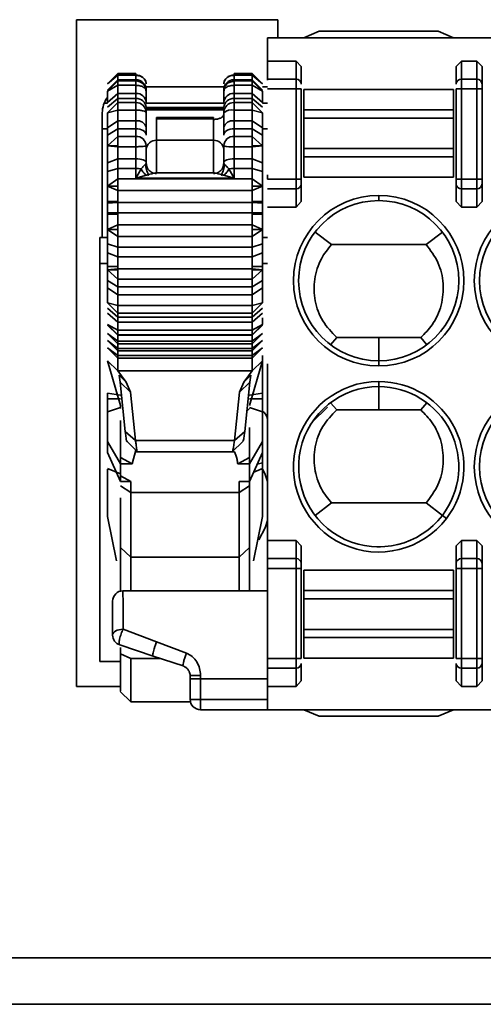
# Model space of a CAD drawing. Header units: millimetres. Extents: x 0 to 420, y 0 to 297.
# Tile 20 of 110: x 126.48 to 130.97, y 214.23 to 223.75. Entities that reach past the tile are written whole.
import ezdxf

# ---------------------------------------------------------------- set-up
doc = ezdxf.new("R2010")
doc.units = ezdxf.units.MM

msp = doc.modelspace()

# ---------------------------------------------------------------- linework, layer by layer
at = {"color": 7, "linetype": 'Continuous', "lineweight": 35}
for p, q in [((127.0286, 223.7514), (127.0286, 217.3014)), ((128.9786, 223.7514), (127.0286, 223.7514)), ((128.9786, 223.5764), (128.9786, 223.7514)), ((128.8786, 223.5764), (128.8786, 223.3516)), ((128.8786, 223.5764), (146.5819, 223.5764)), ((129.2286, 223.5764), (129.3786, 223.6389)), ((129.3786, 223.6389), (130.5286, 223.6389)), ((130.5286, 223.6389), (130.6786, 223.5764)), ((128.8786, 223.3516), (128.8786, 223.1753)), ((128.8786, 223.3516), (129.1536, 223.3516)), ((129.1536, 223.1753), (129.1536, 223.3516)), ((129.1536, 223.3516), (129.2036, 223.2983)), ((129.2036, 223.1283), (129.2036, 223.2983)), ((130.7036, 223.2983), (130.7536, 223.3516)), ((130.7036, 223.2983), (130.7036, 223.1283)), ((130.7536, 223.1753), (130.7536, 223.3516)), ((130.7536, 223.3516), (130.9036, 223.3516)), ((130.9036, 223.3516), (130.9036, 223.1753)), ((130.9036, 223.3516), (130.9536, 223.2983)), ((130.9536, 223.1283), (130.9536, 223.2983)), ((127.4286, 223.2316), (127.3286, 223.1316)), ((127.3286, 223.1316), (127.4286, 223.2135)), ((127.6036, 223.2316), (127.4286, 223.2316)), ((127.4286, 223.2135), (127.4286, 223.2316)), ((127.4286, 223.2135), (127.6036, 223.2135)), ((127.4286, 223.2135), (127.4286, 223.1703)), ((127.6036, 223.2135), (127.6036, 223.2316)), ((127.6036, 223.2135), (127.6036, 223.1703)), ((128.7286, 223.2316), (128.5536, 223.2316)), ((128.5536, 223.1703), (128.5536, 223.2135)), ((128.5536, 223.2135), (128.7286, 223.2135)), ((128.8286, 223.1316), (128.7286, 223.2316)), ((128.7286, 223.2316), (128.7286, 223.2135)), ((128.7286, 223.1703), (128.7286, 223.2135)), ((128.7286, 223.2135), (128.8286, 223.1316)), ((128.8786, 223.1753), (128.8786, 223.1671)), ((129.1536, 223.1753), (128.8786, 223.1753)), ((129.1536, 223.0813), (129.1536, 223.1753)), ((130.7536, 223.0813), (130.7536, 223.1753)), ((130.7536, 223.1753), (130.9036, 223.1753)), ((130.9036, 223.1753), (130.9036, 223.0813)), ((127.4286, 223.1703), (127.3286, 223.0712)), ((127.4286, 223.1592), (127.3286, 223.0592)), ((127.3286, 223.0592), (127.4286, 223.1165)), ((127.4286, 223.1592), (127.4286, 223.1703)), ((127.6036, 223.1703), (127.4286, 223.1703)), ((127.6036, 223.1592), (127.4286, 223.1592)), ((127.4286, 223.1165), (127.4286, 223.1592)), ((127.4286, 223.1165), (127.6036, 223.1165)), ((127.4286, 223.1165), (127.4286, 223.0383)), ((127.6036, 223.1165), (127.6036, 223.0383)), ((128.4536, 223.1014), (127.7036, 223.1014)), ((128.7286, 223.1703), (128.5536, 223.1703)), ((128.7286, 223.1592), (128.5536, 223.1592)), ((128.5536, 223.0383), (128.5536, 223.1165)), ((128.5536, 223.1165), (128.7286, 223.1165)), ((128.7286, 223.1703), (128.7286, 223.1592)), ((128.8286, 223.0712), (128.7286, 223.1703)), ((128.8286, 223.0592), (128.7286, 223.1592)), ((128.7286, 223.1592), (128.7286, 223.1165)), ((128.7286, 223.0383), (128.7286, 223.1165)), ((128.7286, 223.1165), (128.8286, 223.0592)), ((128.8786, 223.1014), (128.8286, 223.1014)), ((129.1536, 223.0813), (128.8786, 223.0813)), ((129.2036, 223.0813), (129.1536, 223.0813)), ((129.1536, 222.2091), (129.1536, 223.0813)), ((129.2036, 222.2091), (129.2036, 223.0813)), ((129.2286, 222.8779), (129.2286, 223.0764)), ((129.2286, 223.0764), (130.6786, 223.0764)), ((130.6786, 222.8779), (130.6786, 223.0764)), ((130.7036, 223.0813), (130.7536, 223.0813)), ((130.7036, 223.0813), (130.7036, 222.2091)), ((130.7536, 222.2091), (130.7536, 223.0813)), ((130.7536, 223.0813), (130.9036, 223.0813)), ((130.9036, 223.0813), (130.9536, 223.0813)), ((130.9036, 223.0813), (130.9036, 222.2091)), ((130.9536, 222.2091), (130.9536, 223.0813)), ((127.4286, 223.0383), (127.3286, 222.9498)), ((127.3286, 222.9037), (127.4286, 222.9882)), ((127.4286, 222.9882), (127.4286, 223.0383)), ((127.6036, 223.0383), (127.4286, 223.0383)), ((127.4286, 222.9882), (127.4286, 222.9505)), ((127.4286, 222.9882), (127.6036, 222.9882)), ((127.6036, 222.9882), (127.6036, 223.0383)), ((127.6036, 222.9882), (127.6036, 222.9505)), ((128.5536, 223.0383), (128.5536, 222.9882)), ((128.7286, 223.0383), (128.5536, 223.0383)), ((128.5536, 222.9505), (128.5536, 222.9882)), ((128.5536, 222.9882), (128.7286, 222.9882)), ((128.7286, 223.0383), (128.7286, 222.9882)), ((128.8286, 222.9498), (128.7286, 223.0383)), ((128.7286, 222.9505), (128.7286, 222.9882)), ((128.7286, 222.9882), (128.8286, 222.9037)), ((127.2965, 222.9441), (127.3286, 222.9441)), ((127.4286, 222.9505), (127.3286, 222.8509)), ((127.4286, 222.8766), (127.4286, 222.9505)), ((127.6036, 222.9505), (127.4286, 222.9505)), ((127.6036, 222.8766), (127.6036, 222.9505)), ((127.7036, 222.9441), (128.4536, 222.9441)), ((128.4536, 222.9023), (127.7036, 222.9023)), ((128.5536, 222.9505), (128.5536, 222.8766)), ((128.7286, 222.9505), (128.5536, 222.9505)), ((128.7286, 222.9505), (128.7286, 222.8766)), ((128.8286, 222.8509), (128.7286, 222.9505)), ((128.8286, 222.9441), (128.8786, 222.9441)), ((127.2786, 222.8514), (127.2786, 221.6441)), ((127.3286, 222.8509), (127.4286, 222.8766)), ((127.4286, 222.8766), (127.6036, 222.8766)), ((127.4286, 222.8766), (127.4286, 222.7728)), ((127.6036, 222.8766), (127.6036, 222.7728)), ((127.8021, 222.8044), (127.8033, 222.7932)), ((127.8021, 222.8044), (128.3552, 222.8044)), ((127.8033, 222.7932), (127.8036, 222.7869)), ((127.8033, 222.7932), (128.3536, 222.7932)), ((128.3536, 222.7932), (128.3552, 222.8044)), ((128.5536, 222.7728), (128.5536, 222.8766)), ((128.5536, 222.8766), (128.7286, 222.8766)), ((128.7286, 222.7728), (128.7286, 222.8766)), ((128.7286, 222.8766), (128.8286, 222.8509)), ((129.2286, 222.7991), (129.2286, 222.8779)), ((129.2286, 222.8779), (130.6786, 222.8779)), ((129.2286, 222.5037), (129.2286, 222.7991)), ((129.2286, 222.7991), (130.6786, 222.7991)), ((130.6786, 222.7991), (130.6786, 222.8779)), ((130.6786, 222.5037), (130.6786, 222.7991)), ((127.4286, 222.7728), (127.3286, 222.7055)), ((127.3286, 222.7055), (127.3286, 222.6349)), ((127.3286, 222.6349), (127.4286, 222.6961)), ((127.4286, 222.6961), (127.4286, 222.7728)), ((127.6036, 222.7728), (127.4286, 222.7728)), ((127.4286, 222.6961), (127.4286, 222.6223)), ((127.4286, 222.6961), (127.6036, 222.6961)), ((127.6036, 222.6961), (127.6036, 222.7728)), ((127.6036, 222.6961), (127.6036, 222.6223)), ((127.7036, 222.6349), (127.7036, 222.7055)), ((127.8036, 222.7869), (127.8036, 222.5846)), ((128.3536, 222.5846), (128.3536, 222.7868)), ((128.4536, 222.7055), (128.4536, 222.6349)), ((128.5536, 222.7728), (128.5536, 222.6961)), ((128.7286, 222.7728), (128.5536, 222.7728)), ((128.5536, 222.6223), (128.5536, 222.6961)), ((128.5536, 222.6961), (128.7286, 222.6961)), ((128.7286, 222.7728), (128.7286, 222.6961)), ((128.8286, 222.7055), (128.7286, 222.7728)), ((128.7286, 222.6223), (128.7286, 222.6961)), ((128.7286, 222.6961), (128.8286, 222.6349)), ((128.8286, 222.7055), (128.8286, 222.6349)), ((127.4286, 222.6223), (127.3286, 222.5316)), ((127.4286, 222.5316), (127.4286, 222.6223)), ((127.6036, 222.6223), (127.4286, 222.6223)), ((127.6036, 222.5228), (127.6036, 222.6223)), ((128.5536, 222.6223), (128.5536, 222.5228)), ((128.7286, 222.6223), (128.5536, 222.6223)), ((128.7286, 222.6223), (128.7286, 222.5316)), ((128.8286, 222.5316), (128.7286, 222.6223)), ((127.3286, 222.5007), (127.3286, 222.5316)), ((127.3286, 222.5316), (127.4286, 222.5228)), ((127.3286, 222.5316), (127.4286, 222.5316)), ((127.4286, 222.5316), (127.4286, 222.5228)), ((127.4286, 222.5228), (127.4286, 222.4058)), ((127.4286, 222.5228), (127.6036, 222.5228)), ((127.6036, 222.5228), (127.6036, 222.4058)), ((127.8036, 222.5846), (128.3536, 222.5846)), ((128.5536, 222.4058), (128.5536, 222.5228)), ((128.5536, 222.5228), (128.7286, 222.5228)), ((128.7286, 222.5228), (128.8286, 222.5316)), ((128.7286, 222.5316), (128.8286, 222.5316)), ((128.7286, 222.5228), (128.7286, 222.5316)), ((128.7286, 222.4058), (128.7286, 222.5228)), ((128.8286, 222.5316), (128.8286, 222.5007)), ((127.3286, 222.5007), (127.3286, 222.3679)), ((128.8286, 222.5007), (128.8286, 222.3679)), ((129.2286, 222.4248), (129.2286, 222.5037)), ((130.6786, 222.5037), (129.2286, 222.5037)), ((129.2286, 222.2264), (129.2286, 222.4248)), ((129.2286, 222.4248), (130.6786, 222.4248)), ((130.6786, 222.4248), (130.6786, 222.5037)), ((130.6786, 222.2264), (130.6786, 222.4248)), ((127.4286, 222.4058), (127.3286, 222.3679)), ((127.3286, 222.3679), (127.3286, 222.2813)), ((127.4286, 222.3118), (127.4286, 222.4058)), ((127.6036, 222.4058), (127.4286, 222.4058)), ((127.6036, 222.3118), (127.6036, 222.4058)), ((127.7036, 222.3679), (127.7036, 222.3595)), ((127.7036, 222.3595), (127.7036, 222.3406)), ((128.4536, 222.3679), (128.4536, 222.3595)), ((128.4536, 222.3595), (128.4536, 222.3406)), ((128.5536, 222.4058), (128.5536, 222.3118)), ((128.7286, 222.4058), (128.5536, 222.4058)), ((128.7286, 222.4058), (128.7286, 222.3118)), ((128.8286, 222.3679), (128.7286, 222.4058)), ((128.8286, 222.3679), (128.8286, 222.2813)), ((127.3286, 222.2813), (127.4286, 222.3118)), ((127.4286, 222.2108), (127.4286, 222.3118)), ((127.4286, 222.3118), (127.6036, 222.3118)), ((127.6036, 222.3118), (127.6036, 222.2194)), ((127.6036, 222.2194), (127.625, 222.2566)), ((127.7046, 222.2476), (127.6036, 222.2194)), ((127.6036, 222.2194), (128.5536, 222.2194)), ((127.625, 222.2566), (127.6541, 222.3076)), ((127.7245, 222.2402), (127.7233, 222.2483)), ((128.3654, 222.2683), (127.792, 222.2683)), ((128.434, 222.2483), (128.4328, 222.2402)), ((128.5536, 222.2194), (128.4527, 222.2476)), ((128.5032, 222.3076), (128.5536, 222.2194)), ((128.5536, 222.2194), (128.5536, 222.3118)), ((128.5536, 222.3118), (128.7286, 222.3118)), ((128.7286, 222.2108), (128.7286, 222.3118)), ((128.7286, 222.3118), (128.8286, 222.2813)), ((128.8786, 222.2513), (128.8786, 222.2091)), ((130.6786, 222.2264), (129.2286, 222.2264)), ((127.4286, 222.2108), (127.3286, 222.14)), ((127.4286, 222.14), (127.3286, 222.14)), ((127.3286, 222.14), (127.4286, 222.0976)), ((128.7286, 222.2108), (127.4286, 222.2108)), ((127.4286, 222.2108), (127.4286, 222.14)), ((127.4286, 222.14), (127.4286, 222.0976)), ((128.7286, 222.2108), (128.7286, 222.14)), ((128.8286, 222.14), (128.7286, 222.2108)), ((128.7286, 222.14), (128.7286, 222.0976)), ((128.8286, 222.14), (128.7286, 222.14)), ((128.7286, 222.0976), (128.8286, 222.14)), ((129.1536, 222.2091), (128.8786, 222.2091)), ((129.1536, 222.1151), (129.1536, 222.2091)), ((129.2036, 222.2091), (129.1536, 222.2091)), ((129.2036, 221.9921), (129.2036, 222.1621)), ((130.7536, 222.2091), (130.7036, 222.2091)), ((130.7036, 222.1621), (130.7036, 221.9921)), ((130.7536, 222.1151), (130.7536, 222.2091)), ((130.9036, 222.2091), (130.7536, 222.2091)), ((130.9036, 222.1151), (130.9036, 222.2091)), ((130.9536, 222.2091), (130.9036, 222.2091)), ((130.9536, 221.9921), (130.9536, 222.1621)), ((127.4286, 222.0976), (128.7286, 222.0976)), ((127.4286, 221.9917), (127.4286, 222.0976)), ((128.7286, 221.9917), (128.7286, 222.0976)), ((129.1536, 222.1151), (128.8786, 222.1151)), ((129.1536, 221.9389), (129.1536, 222.1151)), ((129.9536, 222.0014), (129.9536, 222.0514)), ((130.9036, 222.1151), (130.7536, 222.1151)), ((130.7536, 221.9389), (130.7536, 222.1151)), ((130.9036, 221.9389), (130.9036, 222.1151)), ((127.4286, 221.9917), (127.3286, 221.9917)), ((127.3286, 221.9777), (127.3286, 221.9917)), ((127.4286, 221.9817), (127.3286, 221.9777)), ((127.3286, 221.9777), (127.3286, 221.9316)), ((127.4286, 221.9917), (127.4286, 221.9817)), ((128.7286, 221.9817), (127.4286, 221.9817)), ((127.4286, 221.9817), (127.4286, 221.8816)), ((128.7286, 221.9817), (128.7286, 221.9917)), ((128.8286, 221.9917), (128.7286, 221.9917)), ((128.7286, 221.9817), (128.7286, 221.8816)), ((128.8286, 221.9777), (128.7286, 221.9817)), ((128.8286, 221.9917), (128.8286, 221.9777)), ((128.8286, 221.9777), (128.8286, 221.9316)), ((129.1536, 221.9389), (128.8786, 221.9389)), ((129.2036, 221.9921), (129.1536, 221.9389)), ((130.7536, 221.9389), (130.7036, 221.9921)), ((130.9036, 221.9389), (130.7536, 221.9389)), ((130.9536, 221.9921), (130.9036, 221.9389)), ((127.3286, 221.9316), (127.3286, 221.8856)), ((127.3286, 221.8856), (127.4286, 221.8816)), ((127.3286, 221.8715), (127.3286, 221.8856)), ((127.3286, 221.8715), (127.4286, 221.8715)), ((127.4286, 221.8816), (127.4286, 221.8715)), ((127.4286, 221.8816), (128.7286, 221.8816)), ((127.4286, 221.7656), (127.4286, 221.8715)), ((128.7286, 221.8816), (128.8286, 221.8856)), ((128.7286, 221.8816), (128.7286, 221.8715)), ((128.7286, 221.7656), (128.7286, 221.8715)), ((128.7286, 221.8715), (128.8286, 221.8715)), ((128.8286, 221.9316), (128.8286, 221.8856)), ((128.8286, 221.8856), (128.8286, 221.8715)), ((127.4286, 221.7656), (127.3286, 221.7232)), ((128.7286, 221.7656), (127.4286, 221.7656)), ((127.4286, 221.7656), (127.4286, 221.7232)), ((128.7286, 221.7656), (128.7286, 221.7232)), ((128.8286, 221.7232), (128.7286, 221.7656)), ((127.4286, 221.7232), (127.3286, 221.7232)), ((127.3286, 221.7232), (127.4286, 221.6524)), ((127.4286, 221.7232), (127.4286, 221.6524)), ((127.4286, 221.6524), (128.7286, 221.6524)), ((127.4286, 221.5515), (127.4286, 221.6524)), ((128.7286, 221.7232), (128.7286, 221.6524)), ((128.8286, 221.7232), (128.7286, 221.7232)), ((128.7286, 221.6524), (128.8286, 221.7232)), ((128.7286, 221.5515), (128.7286, 221.6524)), ((129.3377, 221.6968), (129.4954, 221.5764)), ((130.5695, 221.6968), (130.4119, 221.5764)), ((127.2556, 221.6441), (127.3286, 221.6441)), ((127.4286, 221.5515), (127.3286, 221.5819)), ((127.3286, 221.5819), (127.3286, 221.4953)), ((128.8286, 221.5819), (128.7286, 221.5515)), ((128.8286, 221.6441), (128.8786, 221.6441)), ((128.8286, 221.5819), (128.8286, 221.4953)), ((129.4954, 221.5764), (130.4119, 221.5764)), ((127.3286, 221.4953), (127.4286, 221.4574)), ((127.3286, 221.4953), (127.3286, 221.3625)), ((128.7286, 221.5515), (127.4286, 221.5515)), ((127.4286, 221.5515), (127.4286, 221.4574)), ((127.4286, 221.4574), (128.7286, 221.4574)), ((127.4286, 221.3625), (127.4286, 221.4574)), ((128.7286, 221.5515), (128.7286, 221.4574)), ((128.7286, 221.4574), (128.8286, 221.4953)), ((128.7286, 221.3625), (128.7286, 221.4574)), ((128.8286, 221.4953), (128.8286, 221.3625)), ((127.2556, 221.3941), (127.2556, 217.5441)), ((127.3286, 221.3316), (127.3286, 221.3625)), ((127.4286, 221.3625), (127.3286, 221.3625)), ((127.4286, 221.3625), (127.4286, 221.3405)), ((128.7286, 221.3625), (128.7286, 221.3405)), ((128.8286, 221.3625), (128.7286, 221.3625)), ((128.8286, 221.3625), (128.8286, 221.3316)), ((127.4286, 221.3405), (127.3286, 221.3316)), ((127.4286, 221.3316), (127.3286, 221.3316)), ((127.3286, 221.3316), (127.4286, 221.2409)), ((128.7286, 221.3405), (127.4286, 221.3405)), ((127.4286, 221.3316), (127.4286, 221.3405)), ((127.4286, 221.3316), (127.4286, 221.2409)), ((128.7286, 221.3316), (128.7286, 221.3405)), ((128.8286, 221.3316), (128.7286, 221.3405)), ((128.7286, 221.3316), (128.7286, 221.2409)), ((128.8286, 221.3316), (128.7286, 221.3316)), ((128.7286, 221.2409), (128.8286, 221.3316)), ((127.3286, 221.2283), (127.3286, 221.1577)), ((127.4286, 221.1671), (127.3286, 221.2283)), ((127.4286, 221.2409), (128.7286, 221.2409)), ((127.4286, 221.1671), (127.4286, 221.2409)), ((128.7286, 221.1671), (128.7286, 221.2409)), ((128.8286, 221.2283), (128.7286, 221.1671)), ((128.8286, 221.2283), (128.8286, 221.1577)), ((127.3286, 221.1577), (127.4286, 221.0904)), ((128.7286, 221.1671), (127.4286, 221.1671)), ((127.4286, 221.1671), (127.4286, 221.0904)), ((127.4286, 221.0904), (128.7286, 221.0904)), ((127.4286, 220.9866), (127.4286, 221.0904)), ((128.7286, 221.1671), (128.7286, 221.0904)), ((128.7286, 221.0904), (128.8286, 221.1577)), ((128.7286, 220.9866), (128.7286, 221.0904)), ((127.4286, 220.9866), (127.3286, 221.0124)), ((127.3286, 221.0124), (127.4286, 220.9127)), ((128.7286, 220.9866), (127.4286, 220.9866)), ((127.4286, 220.9866), (127.4286, 220.9127)), ((128.8286, 221.0124), (128.7286, 220.9866)), ((128.7286, 220.9127), (128.8286, 221.0124)), ((128.7286, 220.9866), (128.7286, 220.9127)), ((127.4286, 220.875), (127.3286, 220.9595)), ((127.3286, 220.9135), (127.4286, 220.8249)), ((127.4286, 220.9127), (128.7286, 220.9127)), ((127.4286, 220.875), (127.4286, 220.9127)), ((128.8286, 220.9595), (128.7286, 220.875)), ((128.7286, 220.8249), (128.8286, 220.9135)), ((128.7286, 220.875), (128.7286, 220.9127)), ((127.3286, 220.804), (127.4286, 220.704)), ((127.4286, 220.7467), (127.3286, 220.804)), ((127.3286, 220.7971), (127.4286, 220.6986)), ((128.7286, 220.875), (127.4286, 220.875)), ((127.4286, 220.875), (127.4286, 220.8249)), ((127.4286, 220.8249), (128.7286, 220.8249)), ((127.4286, 220.7467), (127.4286, 220.8249)), ((128.7286, 220.875), (128.7286, 220.8249)), ((128.7286, 220.7467), (128.7286, 220.8249)), ((128.7286, 220.704), (128.8286, 220.804)), ((128.8286, 220.804), (128.7286, 220.7467)), ((128.7286, 220.6986), (128.8286, 220.7971)), ((127.4286, 220.6411), (127.3286, 220.7166)), ((127.3286, 220.7166), (127.3293, 220.716)), ((127.3293, 220.7159), (127.4286, 220.6166)), ((128.7286, 220.7467), (127.4286, 220.7467)), ((127.4286, 220.7467), (127.4286, 220.704)), ((127.4286, 220.704), (128.7286, 220.704)), ((127.4286, 220.704), (127.4286, 220.6986)), ((127.4286, 220.6986), (128.7286, 220.6986)), ((127.4286, 220.6411), (127.4286, 220.6986)), ((128.7286, 220.7467), (128.7286, 220.704)), ((128.8286, 220.7166), (128.7286, 220.6411)), ((128.7286, 220.6166), (128.828, 220.7159)), ((128.7286, 220.704), (128.7286, 220.6986)), ((128.7286, 220.6411), (128.7286, 220.6986)), ((128.828, 220.716), (128.8286, 220.7166)), ((127.4286, 220.5716), (127.3286, 220.6471)), ((127.3286, 220.6471), (127.3293, 220.6465)), ((127.3293, 220.6464), (127.4286, 220.5471)), ((128.7286, 220.6411), (127.4286, 220.6411)), ((127.4286, 220.6411), (127.4286, 220.6166)), ((127.4286, 220.6166), (128.7286, 220.6166)), ((127.4286, 220.5716), (127.4286, 220.6166)), ((128.8286, 220.6471), (128.7286, 220.5716)), ((128.7286, 220.5471), (128.828, 220.6464)), ((128.7286, 220.6411), (128.7286, 220.6166)), ((128.7286, 220.5716), (128.7286, 220.6166)), ((128.828, 220.6465), (128.8286, 220.6471)), ((129.5475, 220.6764), (129.488, 220.6068)), ((129.9536, 220.6764), (129.5475, 220.6764)), ((129.9536, 220.6764), (129.9536, 220.4514)), ((130.3598, 220.6764), (129.9536, 220.6764)), ((130.3598, 220.6764), (130.4193, 220.6069)), ((127.4286, 220.5022), (127.3286, 220.5777)), ((127.3286, 220.5777), (127.3293, 220.5771)), ((127.3293, 220.577), (127.4286, 220.4777)), ((128.7286, 220.5716), (127.4286, 220.5716)), ((127.4286, 220.5716), (127.4286, 220.5471)), ((127.4286, 220.5471), (128.7286, 220.5471)), ((127.4286, 220.5022), (127.4286, 220.5471)), ((128.8286, 220.5777), (128.7286, 220.5022)), ((128.7286, 220.4777), (128.828, 220.577)), ((128.7286, 220.5716), (128.7286, 220.5471)), ((128.7286, 220.5022), (128.7286, 220.5471)), ((128.828, 220.5771), (128.8286, 220.5777)), ((127.3286, 220.4518), (127.4283, 220.354)), ((127.4536, 220.0177), (127.3286, 220.4518)), ((127.4286, 220.4971), (127.4283, 220.3537)), ((128.7286, 220.5022), (127.4286, 220.5022)), ((127.4286, 220.5022), (127.4286, 220.4777)), ((127.4286, 220.4777), (128.7286, 220.4777)), ((128.8286, 220.4518), (128.7036, 220.0177)), ((128.7286, 220.5022), (128.7286, 220.4777)), ((128.7286, 220.4971), (128.7289, 220.354)), ((128.8287, 220.4518), (128.7289, 220.354)), ((128.8286, 220.5014), (128.8286, 220.1375)), ((128.8786, 220.4218), (128.8786, 218.7138)), ((129.9536, 220.4014), (129.9536, 220.4514)), ((128.729, 220.3543), (127.4283, 220.3543)), ((127.4283, 220.3543), (127.51, 220.2454)), ((128.7289, 220.354), (128.6473, 220.2454)), ((127.4406, 220.3123), (127.51, 220.2454)), ((127.4406, 220.3123), (127.4511, 220.2445)), ((127.4511, 220.2445), (127.5519, 220.1473)), ((127.4511, 220.2445), (127.5008, 219.7685)), ((127.51, 220.2454), (127.5519, 220.1473)), ((128.6054, 220.1473), (128.6473, 220.2454)), ((128.7062, 220.2445), (128.6054, 220.1473)), ((128.6473, 220.2454), (128.7167, 220.3123)), ((128.7062, 220.2445), (128.6565, 219.7685)), ((128.7167, 220.3123), (128.7062, 220.2445)), ((129.9536, 220.2514), (129.9536, 220.2014)), ((127.3286, 220.1375), (127.3286, 220.0843)), ((127.3286, 220.1375), (127.4536, 220.1198)), ((127.5519, 220.1473), (127.6006, 219.6805)), ((128.6054, 220.1473), (128.5566, 219.6805)), ((128.7036, 220.1198), (128.8286, 220.1375)), ((128.8286, 220.1375), (128.8286, 220.0843)), ((129.9536, 220.2014), (129.9536, 219.9764)), ((127.3286, 220.0843), (127.4536, 220.0843)), ((128.7036, 220.0843), (128.8286, 220.0843)), ((128.8286, 220.0843), (128.8286, 219.9569)), ((129.488, 220.0459), (129.5474, 219.9764)), ((130.4193, 220.0459), (130.3598, 219.9764)), ((127.3286, 219.9569), (127.4536, 219.9993)), ((127.3286, 219.9569), (127.3286, 219.6716)), ((127.4536, 219.99), (127.4536, 220.0177)), ((128.7036, 219.9993), (128.8286, 219.9569)), ((128.8286, 219.9569), (128.8286, 219.6716)), ((129.4567, 220.0046), (129.3098, 219.8577)), ((129.9536, 219.9764), (129.5474, 219.9764)), ((130.3598, 219.9764), (129.9536, 219.9764)), ((127.5008, 219.7685), (127.6006, 219.6805)), ((128.5566, 219.6805), (128.6565, 219.7685)), ((128.7036, 219.8053), (128.7036, 219.5176)), ((127.3286, 219.6716), (127.4536, 219.454)), ((127.3286, 219.563), (127.3286, 219.6715)), ((127.5191, 219.6706), (127.6204, 219.5702)), ((128.5567, 219.6805), (127.6006, 219.6805)), ((128.536, 219.5705), (128.6378, 219.6713)), ((128.7036, 219.454), (128.8286, 219.6716)), ((128.8286, 219.6716), (128.8286, 219.563)), ((127.4536, 219.2836), (127.3286, 219.563)), ((127.5682, 219.454), (127.602, 219.5885)), ((127.5997, 219.5698), (128.5582, 219.5698)), ((128.8286, 219.563), (128.7036, 219.2836)), ((128.8286, 219.563), (128.8286, 219.541)), ((127.5682, 219.454), (127.4536, 219.5176)), ((127.4536, 219.454), (127.4536, 219.5176)), ((128.5891, 219.454), (128.7036, 219.5176)), ((128.7036, 219.454), (128.7036, 219.5176)), ((128.8286, 219.541), (128.8286, 219.4644)), ((128.8286, 219.4644), (128.8286, 219.4086)), ((127.3274, 219.4091), (127.4536, 219.3586)), ((127.3286, 219.4029), (127.3286, 218.945)), ((127.4536, 219.2836), (127.4536, 219.454)), ((127.4536, 219.454), (127.5682, 219.454)), ((128.5891, 219.454), (128.7036, 219.454)), ((128.7036, 219.2836), (128.7036, 219.454)), ((128.7445, 219.375), (128.8286, 219.4086)), ((128.8286, 219.4086), (128.8286, 219.4029)), ((128.8286, 219.4029), (128.8286, 218.945)), ((127.4536, 219.3384), (127.5557, 219.2836)), ((127.5557, 219.2836), (127.4536, 219.2836)), ((127.5536, 219.1786), (127.5557, 219.2836)), ((128.6016, 219.2836), (128.6036, 219.1786)), ((128.7036, 219.2836), (128.6016, 219.2836)), ((128.7036, 219.2836), (128.7036, 219.2431)), ((127.5536, 219.1786), (127.4536, 219.2431)), ((128.6036, 219.1786), (127.5536, 219.1786)), ((127.5536, 219.1786), (127.5536, 218.5512)), ((128.7036, 219.2431), (128.6036, 219.1786)), ((128.6036, 219.1786), (128.6036, 218.5512)), ((128.7036, 219.2431), (128.7036, 218.644)), ((129.4954, 219.0764), (129.3377, 218.956)), ((129.4954, 219.0764), (130.4119, 219.0764)), ((130.4119, 219.0764), (130.5695, 218.956)), ((127.4144, 218.5171), (127.3286, 218.945)), ((128.8286, 218.945), (128.7429, 218.5171)), ((130.5696, 218.956), (130.6093, 218.9256)), ((128.8786, 218.7138), (128.8786, 218.5376)), ((128.8786, 218.7138), (129.1536, 218.7138)), ((129.1536, 218.5376), (129.1536, 218.7138)), ((129.1536, 218.7138), (129.2036, 218.6606)), ((130.7036, 218.6606), (130.7536, 218.7138)), ((130.7536, 218.7138), (130.7536, 218.5376)), ((130.7536, 218.7138), (130.9036, 218.7138)), ((130.9036, 218.7138), (130.9036, 218.5376)), ((130.9036, 218.7138), (130.9536, 218.6606)), ((127.4536, 218.644), (127.5536, 218.5512)), ((128.6036, 218.5512), (128.7036, 218.644)), ((128.7036, 218.644), (128.7036, 218.2264)), ((129.2036, 218.4906), (129.2036, 218.6606)), ((129.9713, 218.6516), (129.936, 218.6516)), ((130.7036, 218.6606), (130.7036, 218.4906)), ((130.9536, 218.4906), (130.9536, 218.6606)), ((127.5536, 218.5512), (128.6036, 218.5512)), ((127.5536, 218.2264), (127.5536, 218.5512)), ((128.6036, 218.2264), (128.6036, 218.5512)), ((128.8786, 218.5376), (128.8786, 218.4436)), ((129.1536, 218.5376), (128.8786, 218.5376)), ((129.1536, 218.4436), (129.1536, 218.5376)), ((130.7536, 218.5376), (130.7536, 218.4436)), ((130.7536, 218.5376), (130.9036, 218.5376)), ((130.9036, 218.5376), (130.9036, 218.4436)), ((128.8786, 218.4436), (128.8786, 217.5714)), ((129.1536, 218.4436), (128.8786, 218.4436)), ((129.2036, 218.4436), (129.1536, 218.4436)), ((129.1536, 217.5714), (129.1536, 218.4436)), ((129.2036, 217.5714), (129.2036, 218.4436)), ((129.2286, 218.4264), (129.2286, 218.2279)), ((129.2286, 218.4264), (130.6786, 218.4264)), ((130.6786, 218.4264), (130.6786, 218.2279)), ((130.7036, 218.4436), (130.7536, 218.4436)), ((130.7036, 218.4436), (130.7036, 217.5714)), ((130.7536, 217.5714), (130.7536, 218.4436)), ((130.7536, 218.4436), (130.9036, 218.4436)), ((130.9036, 218.4436), (130.9536, 218.4436)), ((130.9036, 218.4436), (130.9036, 217.5714)), ((130.9536, 217.5714), (130.9536, 218.4436)), ((127.4786, 218.2264), (128.8786, 218.2264)), ((129.2286, 218.2279), (129.2286, 218.1491)), ((130.6786, 218.2279), (129.2286, 218.2279)), ((130.6786, 218.2279), (130.6786, 218.1491)), ((129.2286, 218.1491), (129.2286, 217.8537)), ((129.2286, 218.1491), (130.6786, 218.1491)), ((130.6786, 218.1491), (130.6786, 217.8537)), ((127.4787, 217.8547), (127.8023, 217.7324)), ((129.2286, 217.8537), (129.2286, 217.7748)), ((130.6786, 217.8537), (129.2286, 217.8537)), ((130.6786, 217.8537), (130.6786, 217.7748)), ((129.2286, 217.7748), (129.2286, 217.5764)), ((130.6786, 217.7748), (129.2286, 217.7748)), ((130.6786, 217.7748), (130.6786, 217.5764)), ((127.7707, 217.5957), (127.447, 217.7036)), ((127.4536, 217.6774), (127.4536, 217.6159)), ((127.7866, 217.6891), (127.7793, 217.6647)), ((127.7886, 217.6952), (127.7866, 217.6891)), ((127.8023, 217.7324), (128.0919, 217.623)), ((127.5536, 217.572), (127.4536, 217.6159)), ((127.5536, 217.572), (127.5536, 217.1514)), ((127.7707, 217.5957), (128.0603, 217.4992)), ((128.0829, 217.5971), (128.0919, 217.623)), ((128.8786, 217.5714), (128.8786, 217.4774)), ((129.1536, 217.5714), (128.8786, 217.5714)), ((129.1536, 217.4774), (129.1536, 217.5714)), ((129.2036, 217.5714), (129.1536, 217.5714)), ((130.6786, 217.5764), (129.2286, 217.5764)), ((130.7536, 217.5714), (130.7036, 217.5714)), ((130.7536, 217.4774), (130.7536, 217.5714)), ((130.9036, 217.5714), (130.7536, 217.5714)), ((130.9036, 217.5714), (130.9036, 217.4774)), ((130.9536, 217.5714), (130.9036, 217.5714)), ((127.2556, 217.5441), (127.4536, 217.5441)), ((128.8786, 217.4774), (128.8786, 217.477)), ((129.1536, 217.4774), (128.8786, 217.4774)), ((128.8786, 217.477), (128.8786, 217.3012)), ((129.1536, 217.3012), (129.1536, 217.4774)), ((129.2036, 217.3544), (129.2036, 217.5244)), ((130.7036, 217.5244), (130.7036, 217.3544)), ((130.9036, 217.4774), (130.7536, 217.4774)), ((130.7536, 217.3012), (130.7536, 217.4774)), ((130.9036, 217.4774), (130.9036, 217.3012)), ((130.9536, 217.3544), (130.9536, 217.5244)), ((128.1286, 217.4043), (128.128, 217.4154)), ((128.1286, 217.4043), (128.1286, 217.3764)), ((128.2286, 217.3764), (128.1286, 217.3764)), ((128.1286, 217.3764), (128.1286, 217.1764)), ((128.2286, 217.3764), (128.2286, 217.408)), ((128.2286, 217.3764), (128.8786, 217.3764)), ((128.2286, 217.1764), (128.2286, 217.3764)), ((127.0286, 217.3014), (127.4536, 217.3014)), ((128.8786, 217.3012), (128.8786, 217.0764)), ((129.1536, 217.3012), (128.8786, 217.3012)), ((129.2036, 217.3544), (129.1536, 217.3012)), ((130.7536, 217.3012), (130.7036, 217.3544)), ((130.9036, 217.3012), (130.7536, 217.3012)), ((130.9536, 217.3544), (130.9036, 217.3012)), ((127.4521, 217.2529), (127.5536, 217.1514)), ((128.1286, 217.1764), (128.2286, 217.1764)), ((128.2286, 217.1764), (128.2286, 217.0764)), ((128.8786, 217.1764), (128.2286, 217.1764)), ((127.5536, 217.1514), (128.1318, 217.1514)), ((128.2286, 217.0764), (128.8786, 217.0764)), ((128.8786, 217.0764), (146.5819, 217.0764)), ((129.2286, 217.0764), (129.3786, 217.0139)), ((130.5286, 217.0139), (130.6786, 217.0764)), ((129.3786, 217.0139), (130.5286, 217.0139)), ((213.2287, 214.6764), (91.6286, 214.6764)), ((213.2287, 214.2264), (91.6286, 214.2264))]:
    msp.add_line(p, q, dxfattribs=at)
at = {"color": 8, "linetype": 'Continuous', "lineweight": 35}
for p, q in [((128.5536, 223.2316), (128.5536, 223.2135)), ((127.6036, 223.1592), (127.6036, 223.1703)), ((127.6036, 223.1165), (127.6036, 223.1592)), ((128.5536, 223.1703), (128.5536, 223.1592)), ((128.5536, 223.1592), (128.5536, 223.1165)), ((127.7036, 222.8956), (128.4536, 222.8956)), ((128.4536, 222.8792), (127.7036, 222.8792)), ((127.2786, 222.6941), (127.3286, 222.6941)), ((128.8286, 222.6941), (128.8786, 222.6941)), ((127.8036, 222.5846), (127.8036, 222.2683)), ((128.3536, 222.2683), (128.3536, 222.5846)), ((127.2556, 221.3941), (127.3286, 221.3941)), ((128.8286, 221.3941), (128.8786, 221.3941)), ((128.6769, 219.9636), (128.7036, 219.99)), ((128.8286, 219.4644), (128.7784, 219.4507)), ((128.8168, 219.5366), (128.8286, 219.541)), ((127.3512, 219.3996), (127.3286, 219.4029)), ((128.8286, 219.4029), (128.806, 219.3996)), ((127.8416, 217.572), (127.5536, 217.572))]:
    msp.add_line(p, q, dxfattribs=at)
at = {"color": 7, "linetype": 'Continuous', "lineweight": 35, "flags": 128}
for points in [[(127.7036, 222.6349), (127.7017, 222.6469), (127.696, 222.6583), (127.6868, 222.6689), (127.6744, 222.6782), (127.6592, 222.6858), (127.6419, 222.6914), (127.6232, 222.6949), (127.6036, 222.6961)], [(128.5536, 222.6961), (128.5341, 222.6949), (128.5154, 222.6914), (128.4981, 222.6858), (128.4829, 222.6782), (128.4705, 222.6689), (128.4613, 222.6583), (128.4556, 222.6469), (128.4536, 222.6349)], [(127.7036, 222.3679), (127.7017, 222.3753), (127.696, 222.3824), (127.6868, 222.389), (127.6744, 222.3947), (127.6592, 222.3994), (127.6419, 222.403), (127.6232, 222.4051), (127.6036, 222.4058)], [(128.5536, 222.4058), (128.5341, 222.4051), (128.5154, 222.403), (128.4981, 222.3994), (128.4829, 222.3947), (128.4705, 222.389), (128.4613, 222.3824), (128.4556, 222.3753), (128.4536, 222.3679)], [(128.8786, 219.2828), (128.8542, 219.3524), (128.8286, 219.407)], [(128.7924, 218.72), (128.8542, 218.8358), (128.8786, 218.9054)], [(127.3786, 217.7984), (127.3806, 217.8094), (127.3863, 217.82), (127.3955, 217.8297), (127.4079, 217.8382), (127.4231, 217.8452), (127.4404, 217.8504), (127.4591, 217.8536), (127.4787, 217.8547)]]:
    msp.add_lwpolyline(points, dxfattribs=at)
at = {"color": 7, "linetype": 'Continuous', "lineweight": 35}
for radius in [0.825, 0.775]:
    msp.add_circle((131.7036, 219.4264), radius, dxfattribs=at)
for centre, radius, start, end in [((127.6117, 223.1218), 0.0925, 6.08046, 95.00343), ((128.5454, 223.1215), 0.0923, 84.87036, 173.72565), ((129.1551, 223.1268), 0.0486, 1.84165, 91.72024), ((130.7522, 223.1268), 0.0486, 88.27976, 178.15835), ((130.9051, 223.1268), 0.0486, 1.84165, 91.72024), ((127.6041, 223.0708), 0.0996, 0.26165, 90.25882), ((127.6036, 223.0592), 0.1, 0.08803, 90), ((128.5532, 223.0708), 0.0996, 89.74296, 179.73656), ((127.5286, 222.8514), 0.25, 144.72113, 180), ((127.6091, 222.9437), 0.0948, 3.6914, 93.26926), ((127.6108, 222.8953), 0.0932, 5.19475, 94.39016), ((128.5482, 222.9437), 0.0948, 86.7326, 176.30674), ((128.5465, 222.8953), 0.0932, 85.61174, 174.80336), ((127.6038, 222.8507), 0.0998, 0.10661, 90.1067), ((128.5535, 222.8507), 0.0998, 89.89508, 179.89162), ((128.5303, 222.7603), 0.1187, 78.65854, 130.23608), ((127.6173, 222.6852), 0.0887, 13.24978, 98.87356), ((128.54, 222.6852), 0.0887, 81.12848, 166.74819), ((127.6081, 222.5267), 0.0957, 2.93441, 92.66127), ((128.5492, 222.5267), 0.0957, 87.34058, 177.06375), ((127.7984, 222.4898), 0.095, 86.8431, 176.4506), ((128.3589, 222.4898), 0.0949, 3.54487, 93.15718), ((128.5288, 222.8123), 0.2906, 255.0045, 274.89614), ((127.6049, 222.0188), 0.2929, 80.33084, 90.25036), ((128.5524, 222.0187), 0.2931, 89.75247, 99.66632), ((129.1551, 222.1637), 0.0486, 268.27754, 358.16057), ((130.7522, 222.1637), 0.0486, 181.83943, 271.72246), ((130.9051, 222.1637), 0.0486, 268.27754, 358.16057), ((129.9536, 221.2264), 0.825, 90, 270), ((129.9536, 221.2264), 0.825, 270, 90), ((131.7036, 221.2264), 0.825, 90, 270), ((129.9536, 221.2264), 0.775, 90, 270), ((129.9536, 221.2264), 0.775, 270, 90), ((131.7036, 221.2264), 0.775, 90, 270), ((129.9536, 219.4264), 0.825, 90, 322.62876), ((129.9536, 219.4264), 0.825, 322.62876, 90), ((129.9536, 219.4264), 0.775, 90, 322.62876), ((129.9536, 219.4264), 0.775, 322.62876, 90), ((128.7786, 219.8764), 0.1, 0, 60), ((129.1551, 218.4891), 0.0486, 1.84128, 91.72287), ((130.7522, 218.4891), 0.0486, 88.27713, 178.15872), ((130.9051, 218.4891), 0.0486, 1.84128, 91.72287), ((127.4786, 218.1264), 0.1, 90, 180), ((127.4786, 217.7984), 0.1, 180.00054, 251.56504), ((129.1551, 217.526), 0.0486, 268.278, 358.16011), ((130.7522, 217.526), 0.0486, 181.83989, 271.722), ((130.9051, 217.526), 0.0486, 268.278, 358.16011), ((128.2286, 217.1764), 0.1, 180, 270)]:
    msp.add_arc(centre, radius, start, end, dxfattribs=at)
for points, knots in [([(127.7036, 223.1316), (127.7021, 223.1423), (127.6991, 223.1638), (127.676, 223.1908), (127.643, 223.2098), (127.6167, 223.2122), (127.6036, 223.2135)], [0, 0, 0, 0, 0.2499974, 0.4999844, 0.7499693, 1, 1, 1, 1]), ([(128.4536, 223.1316), (128.4551, 223.1424), (128.4582, 223.164), (128.4813, 223.1912), (128.5143, 223.2102), (128.5405, 223.2127), (128.5536, 223.2139)], [0, 0, 0, 0, 0.249998, 0.49999, 0.750015, 1, 1, 1, 1]), ([(127.7036, 223.0592), (127.7021, 223.0667), (127.6991, 223.0818), (127.676, 223.1007), (127.643, 223.1139), (127.6167, 223.1156), (127.6036, 223.1165)], [0, 0, 0, 0, 0.249999, 0.499988, 0.74997, 1, 1, 1, 1]), ([(128.4536, 223.0592), (128.4551, 223.0719), (128.4582, 223.0972), (128.4813, 223.1291), (128.5143, 223.1515), (128.5405, 223.1544), (128.5536, 223.1558)], [0, 0, 0, 0, 0.250001, 0.499989, 0.750013, 1, 1, 1, 1]), ([(128.5536, 223.1165), (128.5405, 223.1156), (128.5143, 223.1139), (128.4813, 223.1007), (128.4582, 223.0818), (128.4551, 223.0667), (128.4536, 223.0592)], [0, 0, 0, 0, 0.249985, 0.500008, 0.749996, 1, 1, 1, 1]), ([(130.9536, 223.0813), (130.9536, 223.0864), (130.9536, 223.0966), (130.9536, 223.1103), (130.9536, 223.1219), (130.9536, 223.1262), (130.9536, 223.1283)], [0, 0, 0, 0, 0.248204, 0.499731, 0.748435, 1, 1, 1, 1]), ([(127.3286, 223.0592), (127.3286, 223.0373), (127.3286, 222.9933), (127.3286, 222.9643), (127.3286, 222.9498)], [0, 0, 0, 0, 0.500001, 1, 1, 1, 1]), ([(127.7036, 222.9498), (127.7036, 222.9642), (127.7036, 222.9932), (127.7036, 223.0372), (127.7036, 223.0592)], [0, 0, 0, 0, 0.500001, 1, 1, 1, 1]), ([(128.4536, 223.0592), (128.4536, 223.0372), (128.4536, 222.9932), (128.4536, 222.9642), (128.4536, 222.9498)], [0, 0, 0, 0, 0.499999, 1, 1, 1, 1]), ([(128.8286, 223.0592), (128.8286, 223.0373), (128.8286, 222.9933), (128.8286, 222.9643), (128.8286, 222.9498)], [0, 0, 0, 0, 0.500001, 1, 1, 1, 1]), ([(127.3286, 222.8509), (127.3286, 222.8243), (127.3286, 222.7711), (127.3286, 222.7274), (127.3286, 222.7055)], [0, 0, 0, 0, 0.500001, 1, 1, 1, 1]), ([(127.7036, 222.8509), (127.7021, 222.8542), (127.6991, 222.861), (127.676, 222.8695), (127.643, 222.8755), (127.6167, 222.8762), (127.6036, 222.8766)], [0, 0, 0, 0, 0.250005, 0.499987, 0.749969, 1, 1, 1, 1]), ([(127.7036, 222.7055), (127.7036, 222.7273), (127.7036, 222.7709), (127.7036, 222.8242), (127.7036, 222.8509)], [0, 0, 0, 0, 0.499999, 1, 1, 1, 1]), ([(128.3536, 222.7868), (128.3668, 222.7875), (128.393, 222.7889), (128.426, 222.7995), (128.4491, 222.8147), (128.4521, 222.8267), (128.4536, 222.8328)], [0, 0, 0, 0, 0.2500019, 0.4999998, 0.7499937, 1, 1, 1, 1]), ([(128.4536, 222.8509), (128.4536, 222.8242), (128.4536, 222.7709), (128.4536, 222.7273), (128.4536, 222.7055)], [0, 0, 0, 0, 0.500001, 1, 1, 1, 1]), ([(128.8286, 222.8509), (128.8286, 222.8243), (128.8286, 222.7711), (128.8286, 222.7274), (128.8286, 222.7055)], [0, 0, 0, 0, 0.500001, 1, 1, 1, 1]), ([(127.3286, 222.6349), (127.3286, 222.6138), (127.3286, 222.5716), (127.3286, 222.545), (127.3286, 222.5316)], [0, 0, 0, 0, 0.500003, 1, 1, 1, 1]), ([(128.8286, 222.6349), (128.8286, 222.6138), (128.8286, 222.5716), (128.8286, 222.545), (128.8286, 222.5316)], [0, 0, 0, 0, 0.500004, 1, 1, 1, 1]), ([(127.7036, 222.5316), (127.7021, 222.5305), (127.6991, 222.5281), (127.676, 222.5252), (127.643, 222.5232), (127.6167, 222.5229), (127.6036, 222.5228)], [0, 0, 0, 0, 0.250003, 0.499985, 0.74997, 1, 1, 1, 1]), ([(127.7036, 222.3679), (127.7036, 222.3944), (127.7036, 222.4475), (127.7036, 222.5036), (127.7036, 222.5316)], [0, 0, 0, 0, 0.5, 1, 1, 1, 1]), ([(128.4536, 222.5316), (128.4536, 222.5036), (128.4536, 222.4475), (128.4536, 222.3944), (128.4536, 222.3679)], [0, 0, 0, 0, 0.5, 1, 1, 1, 1]), ([(127.6541, 222.3076), (127.6624, 222.3165), (127.6755, 222.3306), (127.6903, 222.3482), (127.7011, 222.3593), (127.7029, 222.3594), (127.7036, 222.3595)], [0, 0, 0, 0, 0.33013, 0.52152, 0.787456, 1, 1, 1, 1]), ([(127.7075, 222.297), (127.7045, 222.306), (127.6978, 222.3258), (127.6988, 222.3473), (127.6993, 222.359)], [0, 0, 0, 0, 0.455349, 1, 1, 1, 1]), ([(127.7036, 222.3595), (127.7052, 222.3468), (127.7082, 222.3215), (127.7313, 222.2897), (127.7643, 222.2674), (127.7905, 222.2645), (127.8036, 222.263)], [0, 0, 0, 0, 0.249999, 0.49999, 0.750014, 1, 1, 1, 1]), ([(128.3536, 222.263), (128.3668, 222.2645), (128.393, 222.2674), (128.426, 222.2897), (128.4491, 222.3215), (128.4521, 222.3468), (128.4536, 222.3595)], [0, 0, 0, 0, 0.249992, 0.499985, 0.750001, 1, 1, 1, 1]), ([(128.458, 222.3591), (128.4585, 222.3474), (128.4595, 222.3259), (128.4529, 222.3061), (128.4498, 222.297)], [0, 0, 0, 0, 0.544382, 1, 1, 1, 1]), ([(128.4536, 222.3595), (128.4544, 222.3594), (128.4563, 222.3593), (128.4674, 222.3476), (128.4825, 222.3299), (128.4952, 222.3163), (128.5032, 222.3076)], [0, 0, 0, 0, 0.214471, 0.495919, 0.68058, 1, 1, 1, 1]), ([(127.3286, 222.2813), (127.3286, 222.2552), (127.3286, 222.2029), (127.3286, 222.161), (127.3286, 222.14)], [0, 0, 0, 0, 0.500002, 1, 1, 1, 1]), ([(127.6541, 222.3076), (127.6572, 222.3016), (127.6635, 222.2891), (127.6757, 222.2724), (127.6896, 222.2576), (127.6996, 222.251), (127.7046, 222.2476)], [0, 0, 0, 0, 0.232626, 0.4802, 0.738054, 1, 1, 1, 1]), ([(127.8036, 222.263), (127.8028, 222.2645), (127.8012, 222.2673), (127.792, 222.2691), (127.7642, 222.2645), (127.7285, 222.2544), (127.7046, 222.2476)], [0, 0, 0, 0, 0.118983, 0.237786, 0.488264, 1, 1, 1, 1]), ([(127.7218, 222.2585), (127.7217, 222.2593), (127.7208, 222.2663), (127.7119, 222.2797), (127.7081, 222.2946), (127.7075, 222.297)], [0, 0, 0, 0, 0.09247, 0.849709, 1, 1, 1, 1]), ([(128.4527, 222.2476), (128.4287, 222.2544), (128.3931, 222.2645), (128.3653, 222.2691), (128.3562, 222.2673), (128.3545, 222.2645), (128.3536, 222.263)], [0, 0, 0, 0, 0.511752, 0.76193, 0.880835, 1, 1, 1, 1]), ([(128.4498, 222.297), (128.4492, 222.2946), (128.4454, 222.2798), (128.4365, 222.2663), (128.4357, 222.2593), (128.4356, 222.2585)], [0, 0, 0, 0, 0.1497, 0.907112, 1, 1, 1, 1]), ([(128.5032, 222.3076), (128.4999, 222.3012), (128.4933, 222.2883), (128.4807, 222.2714), (128.467, 222.2571), (128.4574, 222.2508), (128.4527, 222.2476)], [0, 0, 0, 0, 0.246994, 0.499991, 0.752967, 1, 1, 1, 1]), ([(128.8286, 222.2813), (128.8286, 222.2552), (128.8286, 222.2029), (128.8286, 222.161), (128.8286, 222.14)], [0, 0, 0, 0, 0.500003, 1, 1, 1, 1]), ([(127.3286, 222.14), (127.3286, 222.1162), (127.3286, 222.0686), (127.3286, 222.0173), (127.3286, 221.9917)], [0, 0, 0, 0, 0.4999975, 1, 1, 1, 1]), ([(128.8286, 222.14), (128.8286, 222.1162), (128.8286, 222.0686), (128.8286, 222.0173), (128.8286, 221.9917)], [0, 0, 0, 0, 0.4999975, 1, 1, 1, 1]), ([(129.2036, 222.1621), (129.2036, 222.1643), (129.2036, 222.1686), (129.2036, 222.18), (129.2036, 222.1938), (129.2036, 222.204), (129.2036, 222.2091)], [0, 0, 0, 0, 0.247891, 0.499802, 0.749083, 1, 1, 1, 1]), ([(130.7036, 222.2091), (130.7036, 222.204), (130.7036, 222.1938), (130.7036, 222.1801), (130.7036, 222.1685), (130.7036, 222.1643), (130.7036, 222.1621)], [0, 0, 0, 0, 0.248574, 0.499939, 0.748835, 1, 1, 1, 1]), ([(130.9536, 222.1621), (130.9536, 222.1643), (130.9536, 222.1686), (130.9536, 222.18), (130.9536, 222.1937), (130.9536, 222.204), (130.9536, 222.2091)], [0, 0, 0, 0, 0.248207, 0.499717, 0.748434, 1, 1, 1, 1]), ([(127.3286, 221.8715), (127.3286, 221.8459), (127.3286, 221.7947), (127.3286, 221.747), (127.3286, 221.7232)], [0, 0, 0, 0, 0.499997, 1, 1, 1, 1]), ([(128.8286, 221.8715), (128.8286, 221.8459), (128.8286, 221.7947), (128.8286, 221.747), (128.8286, 221.7232)], [0, 0, 0, 0, 0.499997, 1, 1, 1, 1]), ([(127.3286, 221.7232), (127.3286, 221.7023), (127.3286, 221.6603), (127.3286, 221.608), (127.3286, 221.5819)], [0, 0, 0, 0, 0.500002, 1, 1, 1, 1]), ([(128.8286, 221.7232), (128.8286, 221.7023), (128.8286, 221.6603), (128.8286, 221.608), (128.8286, 221.5819)], [0, 0, 0, 0, 0.500001, 1, 1, 1, 1]), ([(127.2556, 221.6441), (127.2556, 221.6403), (127.2556, 221.6328), (127.2556, 221.575), (127.2556, 221.4924), (127.2556, 221.4269), (127.2556, 221.3941)], [0, 0, 0, 0, 0.25, 0.499999, 0.75, 1, 1, 1, 1]), ([(129.5475, 220.6764), (129.4987, 220.727), (129.4013, 220.8284), (129.3288, 221.031), (129.3238, 221.2421), (129.3825, 221.4336), (129.4606, 221.5323), (129.4954, 221.5764)], [0, 0, 0, 0, 0.20849, 0.417025, 0.625451, 0.833003, 1, 1, 1, 1]), ([(130.4119, 221.5764), (130.4546, 221.5202), (130.5399, 221.408), (130.5883, 221.1978), (130.5685, 220.9874), (130.4878, 220.8044), (130.3992, 220.7158), (130.3598, 220.6764)], [0, 0, 0, 0, 0.20902, 0.418065, 0.626762, 0.834194, 1, 1, 1, 1]), ([(127.3286, 221.3316), (127.3286, 221.3183), (127.3286, 221.2916), (127.3286, 221.2494), (127.3286, 221.2283)], [0, 0, 0, 0, 0.499999, 1, 1, 1, 1]), ([(128.8286, 221.3316), (128.8286, 221.3183), (128.8286, 221.2916), (128.8286, 221.2494), (128.8286, 221.2283)], [0, 0, 0, 0, 0.499996, 1, 1, 1, 1]), ([(127.3286, 221.1577), (127.3286, 221.1359), (127.3286, 221.0922), (127.3286, 221.039), (127.3286, 221.0124)], [0, 0, 0, 0, 0.499999, 1, 1, 1, 1]), ([(128.8286, 221.1577), (128.8286, 221.1359), (128.8286, 221.0922), (128.8286, 221.039), (128.8286, 221.0124)], [0, 0, 0, 0, 0.4999965, 1, 1, 1, 1]), ([(128.8286, 220.8683), (128.8286, 220.8676), (128.8286, 220.8512), (128.8286, 220.8271), (128.8286, 220.804)], [0, 0, 0, 0, 0.043162, 1, 1, 1, 1]), ([(127.3286, 220.0843), (127.3286, 220.0716), (127.3286, 220.0462), (127.3286, 220.0107), (127.3286, 219.9793), (127.3286, 219.9643), (127.3286, 219.9569)], [0, 0, 0, 0, 0.25, 0.499996, 0.749997, 1, 1, 1, 1]), ([(129.5474, 219.9764), (129.4987, 219.9257), (129.4013, 219.8243), (129.3288, 219.6217), (129.3238, 219.4106), (129.3826, 219.2191), (129.4606, 219.1204), (129.4954, 219.0764)], [0, 0, 0, 0, 0.208495, 0.417032, 0.625461, 0.833012, 1, 1, 1, 1]), ([(130.4119, 219.0764), (130.4546, 219.1325), (130.5399, 219.2447), (130.5883, 219.4549), (130.5685, 219.6654), (130.4878, 219.8483), (130.3992, 219.937), (130.3598, 219.9764)], [0, 0, 0, 0, 0.209021, 0.418066, 0.626762, 0.834193, 1, 1, 1, 1]), ([(127.4536, 219.5176), (127.4536, 219.6358), (127.4536, 219.7906), (127.4536, 219.8575), (127.4536, 219.8733)], [0, 0, 0, 0, 0.763286, 1, 1, 1, 1]), ([(127.5008, 219.7685), (127.5067, 219.7153), (127.5131, 219.658), (127.5191, 219.674), (127.5195, 219.6752)], [0, 0, 0, 0, 0.928073, 1, 1, 1, 1]), ([(128.6565, 219.7685), (128.6506, 219.7155), (128.6443, 219.6592), (128.6383, 219.6745), (128.638, 219.6754)], [0, 0, 0, 0, 0.94023, 1, 1, 1, 1]), ([(127.6006, 219.6805), (127.6008, 219.6784), (127.6024, 219.6611), (127.6083, 219.6116), (127.6147, 219.5618), (127.6192, 219.5759), (127.6197, 219.5776)], [0, 0, 0, 0, 0.031163, 0.266616, 0.910107, 1, 1, 1, 1]), ([(128.5347, 219.5722), (128.5357, 219.5719), (128.5422, 219.5696), (128.5501, 219.6301), (128.5567, 219.6805)], [0, 0, 0, 0, 0.16571, 1, 1, 1, 1]), ([(128.5581, 219.5698), (128.5677, 219.5501), (128.581, 219.5228), (128.5873, 219.4691), (128.5891, 219.454)], [0, 0, 0, 0, 0.7183115, 1, 1, 1, 1]), ([(127.4536, 219.1264), (127.4536, 219.0434), (127.4536, 218.8363), (127.4536, 218.7161), (127.4536, 218.644)], [0, 0, 0, 0, 0.4005747, 1, 1, 1, 1]), ([(127.4536, 218.644), (127.4536, 218.5888), (127.4536, 218.4785), (127.4536, 218.3254), (127.4536, 218.2255), (127.4536, 218.2217)], [0, 0, 0, 0, 0.490284, 0.980567, 1, 1, 1, 1]), ([(129.2036, 218.4436), (129.2036, 218.4487), (129.2036, 218.4589), (129.2036, 218.4726), (129.2036, 218.4842), (129.2036, 218.4885), (129.2036, 218.4906)], [0, 0, 0, 0, 0.2478862, 0.4997983, 0.7490854, 1, 1, 1, 1]), ([(130.7036, 218.4906), (130.7036, 218.4885), (130.7036, 218.4842), (130.7036, 218.4727), (130.7036, 218.459), (130.7036, 218.4488), (130.7036, 218.4436)], [0, 0, 0, 0, 0.248569, 0.499923, 0.748828, 1, 1, 1, 1]), ([(130.9536, 218.4436), (130.9536, 218.4487), (130.9536, 218.4589), (130.9536, 218.4726), (130.9536, 218.4842), (130.9536, 218.4885), (130.9536, 218.4906)], [0, 0, 0, 0, 0.2482014, 0.4997132, 0.7484369, 1, 1, 1, 1]), ([(127.4786, 218.2264), (127.4786, 218.2215), (127.4786, 218.2119), (127.4787, 218.1342), (127.4787, 218.0176), (127.4787, 217.909), (127.4787, 217.8547)], [0, 0, 0, 0, 0.25, 0.5, 0.749999, 1, 1, 1, 1]), ([(127.3786, 218.1264), (127.3786, 218.1223), (127.3786, 218.1141), (127.3786, 218.0449), (127.3786, 217.9426), (127.3786, 217.8465), (127.3786, 217.7984)], [0, 0, 0, 0, 0.249904, 0.499995, 0.749908, 1, 1, 1, 1]), ([(127.447, 217.7036), (127.4452, 217.7053), (127.4418, 217.7085), (127.4411, 217.7232), (127.4426, 217.7402), (127.4461, 217.7606), (127.452, 217.7843), (127.4602, 217.8102), (127.4693, 217.8344), (127.4755, 217.8479), (127.4787, 217.8547)], [0, 0, 0, 0, 0.154101, 0.288773, 0.403968, 0.499959, 0.636468, 0.765128, 0.881117, 1, 1, 1, 1]), ([(127.7793, 217.6647), (127.7768, 217.6554), (127.7719, 217.6369), (127.7682, 217.6151), (127.7673, 217.5998), (127.7696, 217.5971), (127.7707, 217.5957)], [0, 0, 0, 0, 0.250008, 0.500002, 0.750004, 1, 1, 1, 1]), ([(127.8023, 217.7324), (127.7999, 217.7264), (127.7953, 217.7145), (127.7908, 217.7016), (127.7886, 217.6952)], [0, 0, 0, 0, 0.49998, 1, 1, 1, 1]), ([(127.4536, 217.6159), (127.4536, 217.557), (127.4536, 217.4393), (127.4536, 217.3188), (127.4536, 217.2542), (127.4536, 217.2581), (127.4536, 217.2594)], [0, 0, 0, 0, 0.282952, 0.565903, 0.848855, 1, 1, 1, 1]), ([(128.0603, 217.4992), (128.0596, 217.501), (128.0582, 217.5046), (128.0625, 217.5276), (128.0709, 217.5596), (128.0789, 217.5846), (128.0829, 217.5971)], [0, 0, 0, 0, 0.250003, 0.500008, 0.750005, 1, 1, 1, 1]), ([(128.0919, 217.623), (128.1119, 217.6131), (128.1523, 217.593), (128.1946, 217.5393), (128.2236, 217.4769), (128.227, 217.431), (128.2286, 217.408)], [0, 0, 0, 0, 0.245238, 0.49633, 0.747601, 1, 1, 1, 1]), ([(130.9536, 217.5244), (130.9536, 217.5265), (130.9536, 217.5308), (130.9536, 217.5423), (130.9536, 217.556), (130.9536, 217.5662), (130.9536, 217.5714)], [0, 0, 0, 0, 0.2482038, 0.4997227, 0.7484365, 1, 1, 1, 1]), ([(128.1107, 217.4614), (128.1038, 217.4698), (128.0901, 217.4864), (128.0702, 217.4949), (128.0603, 217.4992)], [0, 0, 0, 0, 0.499997, 1, 1, 1, 1]), ([(128.128, 217.4154), (128.1267, 217.423), (128.1238, 217.4396), (128.1154, 217.4537), (128.1107, 217.4614)], [0, 0, 0, 0, 0.451456, 1, 1, 1, 1]), ([(128.2286, 217.408), (128.2155, 217.408), (128.1893, 217.4078), (128.1563, 217.407), (128.1332, 217.4058), (128.1302, 217.4048), (128.1286, 217.4043)], [0, 0, 0, 0, 0.249991, 0.499983, 0.750002, 1, 1, 1, 1])]:
    msp.add_open_spline(points, degree=3, knots=knots, dxfattribs=at)

doc.saveas('drawing.dxf')
